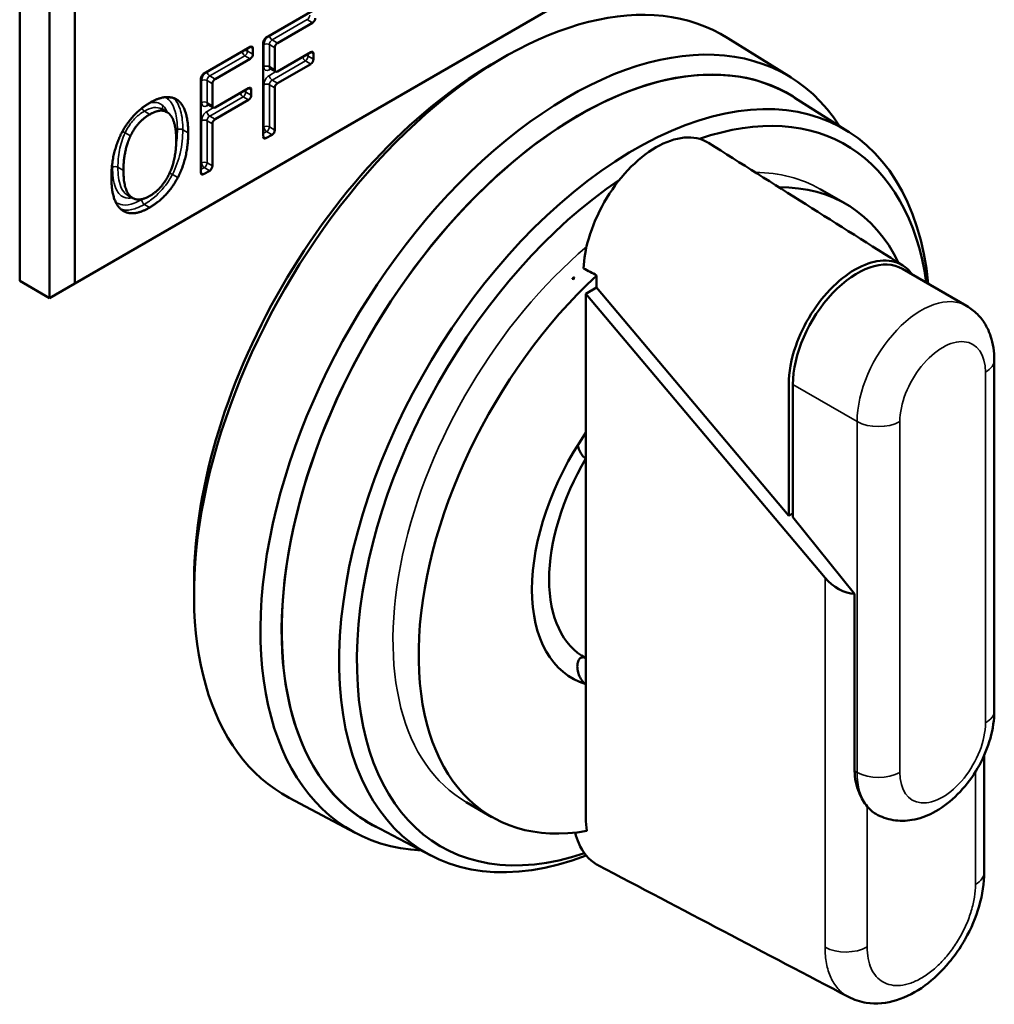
# Model space of a CAD drawing. Header units: inches. Extents: x 0 to 136, y 2 to 86.
# Tile 139 of 144: x 114.65 to 115.92, y 60.91 to 62.19. Entities that reach past the tile are written whole.
import ezdxf

# ---------------------------------------------------------------- set-up
doc = ezdxf.new("R2010")
doc.units = ezdxf.units.IN
doc.header["$LTSCALE"] = 4
doc.header["$MEASUREMENT"] = 0
doc.layers.add('Visible (ANSI)', color=7, linetype='Continuous', lineweight=50)
doc.layers.add('Visible Narrow (ANSI)', color=7, linetype='Continuous', lineweight=35)

msp = doc.modelspace()

# ---------------------------------------------------------------- linework, layer by layer
at = {"layer": 'Visible (ANSI)'}
for p, q in [((115.8792, 62.5205), (114.7191, 61.8507)), ((114.6473, 62.3642), (114.6473, 61.8539)), ((114.686, 62.3419), (114.686, 61.8316)), ((114.7191, 61.8507), (114.7191, 62.3227)), ((114.9678, 62.1702), (115.0284, 62.2051)), ((115.0284, 62.1897), (114.9828, 62.1634)), ((114.9643, 62.0416), (114.9643, 62.164)), ((115.6513, 62.1184), (115.569, 62.1699)), ((114.8867, 62.1233), (114.9473, 62.1583)), ((114.9508, 62.1563), (114.9508, 62.149)), ((114.9793, 62.1573), (114.9793, 62.1286)), ((114.9828, 62.1265), (115.0262, 62.1516)), ((115.0297, 62.1495), (115.0297, 62.1422)), ((114.9473, 62.1428), (114.9017, 62.1165)), ((115.0262, 62.1361), (114.9828, 62.1111)), ((114.9803, 62.1263), (114.9733, 62.1304)), ((114.8831, 61.9947), (114.8831, 62.1172)), ((114.8982, 62.1104), (114.8982, 62.0817)), ((114.9017, 62.0797), (114.9451, 62.1047)), ((114.9486, 62.1027), (114.9486, 62.0954)), ((114.9793, 62.105), (114.9793, 62.0502)), ((114.8531, 62.089), (114.8494, 62.0911)), ((114.9451, 62.0893), (114.9017, 62.0642)), ((115.7259, 62.048), (115.6553, 62.0927)), ((114.839, 62.0736), (114.8319, 62.0776)), ((114.8992, 62.0794), (114.8921, 62.0835)), ((114.8982, 62.0581), (114.8982, 62.0034)), ((114.9758, 62.0441), (114.9678, 62.0395)), ((114.8946, 61.9973), (114.8867, 61.9927)), ((115.7225, 61.9541), (115.6891, 61.9734)), ((114.7943, 61.9618), (114.7872, 61.9659)), ((115.8797, 61.8214), (115.7962, 61.8696)), ((114.6473, 61.8539), (114.686, 61.8316)), ((115.3692, 61.8589), (115.3669, 61.8576)), ((115.3683, 61.856), (115.3669, 61.8576)), ((115.3669, 61.8576), (115.3669, 61.8567)), ((115.3669, 61.8567), (115.3683, 61.856)), ((114.7191, 61.8507), (114.686, 61.8316)), ((115.3841, 61.8372), (115.3981, 61.8452)), ((115.3981, 61.8452), (115.6481, 61.5484)), ((115.6954, 61.4676), (115.3841, 61.8372)), ((115.3841, 61.6564), (115.3841, 61.8372)), ((115.9157, 61.7513), (115.9157, 61.2948)), ((115.6536, 61.7191), (115.6536, 61.5466)), ((115.3841, 61.6226), (115.3841, 61.6564)), ((115.3841, 61.363), (115.3841, 61.6226)), ((115.6481, 61.5484), (115.6536, 61.5516)), ((115.7339, 61.4467), (115.6536, 61.5466)), ((115.7339, 61.2163), (115.7339, 61.4467)), ((115.3841, 61.3292), (115.3841, 61.363)), ((115.9027, 61.0847), (115.9027, 61.2371)), ((115.084, 61.1357), (114.9982, 61.1813)), ((115.2619, 61.1562), (115.2285, 61.1755)), ((115.1822, 61.1063), (115.1082, 61.1452))]:
    msp.add_line(p, q, dxfattribs=at)
for centre, major_axis, ratio, start_param, end_param in [((115.2778, 61.6789), (0.2854, 0.4944), 0.57735, 6.262981, 9.444982), ((115.0284, 62.1938), (0.0025, 0.00433), 0.57735, 3.926991, 5.497787), ((115.3619, 61.6304), (0.2837, 0.4914), 0.57735, 5.996055, 9.711908), ((114.9678, 62.1661), (-0.0025, -0.00433), 0.57735, 3.926991, 5.497787), ((114.9828, 62.1593), (0.0025, 0.00433), 0.57735, 0.785398, 2.356194), ((114.9473, 62.1542), (0.0025, 0.00433), 0.57735, 5.497787, 7.068583), ((114.9473, 62.1469), (0.0025, 0.00433), 0.57735, 3.926991, 5.497787), ((115.3753, 61.6227), (0.2737, 0.4741), 0.57735, 6.231028, 9.476935), ((115.3753, 61.6227), (0.2736, 0.4739), 0.57735, 6.259613, 9.44835), ((115.0262, 62.1475), (0.0025, 0.00433), 0.57735, 5.497787, 7.068583), ((115.2639, 61.687), (-0.2756, -0.4773), 0.57735, 3.909289, 5.515489), ((115.0262, 62.1402), (0.0025, 0.00433), 0.57735, 3.926991, 5.497787), ((115.4476, 61.5809), (0.2719, 0.471), 0.57735, 5.607492, 10.04511), ((114.8867, 62.1192), (-0.0025, -0.00433), 0.57735, 3.926991, 5.497787), ((114.9828, 62.1306), (-0.0025, -0.00433), 0.57735, 5.497787, 7.068583), ((114.9017, 62.1125), (0.0025, 0.00433), 0.57735, 0.785398, 2.356194), ((114.9828, 62.107), (0.0025, 0.00433), 0.57735, 0.785398, 2.356194), ((114.9451, 62.1006), (0.0025, 0.00433), 0.57735, 5.497787, 7.068583), ((114.9451, 62.0934), (0.0025, 0.00433), 0.57735, 3.926991, 5.497787), ((115.4588, 61.5745), (0.2635, 0.4564), 0.57735, 5.648375, 6.870504), ((114.9017, 62.0838), (-0.0025, -0.00433), 0.57735, 5.497787, 7.068583), ((114.9017, 62.0602), (0.0025, 0.00433), 0.57735, 0.785398, 2.356194), ((114.9758, 62.0482), (0.0025, 0.00433), 0.57735, 3.926991, 5.497787), ((114.9678, 62.0436), (-0.0025, -0.00433), 0.57735, 5.497787, 7.068583), ((114.8946, 62.0014), (0.0025, 0.00433), 0.57735, 3.926991, 5.497787), ((114.8867, 61.9968), (-0.0025, -0.00433), 0.57735, 5.497787, 7.068583), ((115.4588, 61.5745), (-0.2635, -0.4564), 0.57735, 4.00982, 6.86187), ((115.4922, 61.5552), (0.2303, 0.3989), 0.57735, 5.907587, 6.613167), ((115.7372, 61.7673), (0.0591, 0.1023), 0.57735, 0, 2.356194), ((115.4922, 61.5552), (-0.2303, -0.3989), 0.57735, 4.219566, 6.734084), ((116.0087, 61.2569), (-0.5875, 0.6853), 0.410754, 0.255768, 0.262955), ((115.4922, 61.5552), (-0.126, -0.2182), 0.57735, 4.578454, 6.41712), ((115.4922, 61.5552), (-0.1102, -0.1909), 0.57735, 4.692594, 6.30298), ((115.7224, 61.4848), (0.0332, -0.0304), 0.697902, 4.527376, 5.578603), ((115.8207, 61.2626), (-0.0591, -0.1023), 0.57735, 6.064048, 6.283185)]:
    msp.add_ellipse(centre, major_axis=major_axis, ratio=ratio, start_param=start_param, end_param=end_param, dxfattribs=at)
for points, knots in [([(114.9733, 62.1304), (114.9731, 62.1305), (114.973, 62.1305), (114.9728, 62.1306), (114.9727, 62.1306), (114.9726, 62.1306), (114.9726, 62.1306), (114.9726, 62.1306)], [3.9269908, 3.9269908, 3.9269908, 3.9269908, 4.0840704, 4.0840704, 4.2411501, 4.2411501, 4.3319005, 4.3319005, 4.3319005, 4.3319005]), ([(114.8398, 62.0909), (114.8398, 62.0909), (114.8398, 62.0909), (114.8402, 62.0915), (114.8406, 62.092), (114.8414, 62.0926), (114.8417, 62.0928), (114.842, 62.0929)], [-0.020012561, -0.020012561, -0.020012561, -0.020012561, -0.019919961, -0.019919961, -0.014883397, -0.014883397, -0.012155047, -0.012155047, -0.012155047, -0.012155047]), ([(114.8921, 62.0835), (114.892, 62.0836), (114.8919, 62.0837), (114.8916, 62.0837), (114.8915, 62.0837), (114.8915, 62.0837), (114.8914, 62.0837), (114.8914, 62.0837)], [3.9269908, 3.9269908, 3.9269908, 3.9269908, 4.0840704, 4.0840704, 4.2411501, 4.2411501, 4.3319005, 4.3319005, 4.3319005, 4.3319005]), ([(115.5439, 62.0334), (115.5436, 62.0336), (115.5346, 62.0392), (115.5131, 62.0436), (115.4755, 62.0306), (115.4379, 62.0002), (115.4063, 61.9571), (115.3866, 61.9111), (115.3816, 61.8824), (115.381, 61.8702)], [0.1179031, 0.1179031, 0.1179031, 0.1179031, 0.1202878, 0.1804318, 0.2405757, 0.3007196, 0.3608635, 0.4210074, 0.4720799, 0.4720799, 0.4720799, 0.4720799]), ([(115.6481, 61.5484), (115.6481, 61.6026), (115.6481, 61.6569), (115.6481, 61.7231), (115.6481, 61.7373), (115.6579, 61.7731), (115.6642, 61.7875), (115.6793, 61.8151), (115.6887, 61.8279), (115.7089, 61.8504), (115.72, 61.8596), (115.7423, 61.8737), (115.7535, 61.8778), (115.7745, 61.8815), (115.7841, 61.8799), (115.7989, 61.8733), (115.8046, 61.8682), (115.8088, 61.8623)], [0.000001, 0.000001, 0.000001, 0.000001, 0.506087, 0.506087, 0.61786, 0.61786, 0.70282, 0.70282, 0.804761, 0.804761, 0.9279, 0.9279, 1.077366, 1.077366, 1.25847, 1.25847, 1.430338, 1.430338, 1.430338, 1.430338]), ([(115.3982, 61.861), (115.3954, 61.8626), (115.3925, 61.8641), (115.3867, 61.8671), (115.3839, 61.8687), (115.381, 61.8702)], [-0.06004043, -0.06004043, -0.06004043, -0.06004043, -0.0300204, -0.0300204, -0.00000101, -0.00000101, -0.00000101, -0.00000101]), ([(115.3982, 61.861), (115.3981, 61.8588), (115.3981, 61.8566), (115.3981, 61.8513), (115.3981, 61.8483), (115.3981, 61.8452)], [0.47177695, 0.47177695, 0.47177695, 0.47177695, 0.48115135, 0.48115135, 0.4944583, 0.4944583, 0.4944583, 0.4944583]), ([(115.9157, 61.7513), (115.9157, 61.7564), (115.9154, 61.7616), (115.9138, 61.7719), (115.9127, 61.777), (115.9092, 61.7872), (115.907, 61.7922), (115.9013, 61.8018), (115.8978, 61.8064), (115.8896, 61.8147), (115.8849, 61.8184), (115.8797, 61.8214)], [6.2831853, 6.2831853, 6.2831853, 6.2831853, 6.4402649, 6.4402649, 6.5973446, 6.5973446, 6.7544242, 6.7544242, 6.9115038, 6.9115038, 7.0685835, 7.0685835, 7.0685835, 7.0685835]), ([(115.3737, 61.6403), (115.3738, 61.6397), (115.3739, 61.6391), (115.3746, 61.6363), (115.3756, 61.6336), (115.3777, 61.6295), (115.379, 61.6274), (115.3815, 61.6246), (115.3829, 61.6233), (115.3841, 61.6226)], [-0.19088616, -0.19088616, -0.19088616, -0.19088616, -0.1861048, -0.1861048, -0.16702307, -0.16702307, -0.1510974, -0.1510974, -0.13771997, -0.13771997, -0.13771997, -0.13771997]), ([(115.3836, 61.3633), (115.3825, 61.3638), (115.3813, 61.3641), (115.379, 61.3641), (115.3777, 61.3636), (115.3756, 61.3619), (115.3746, 61.3603), (115.3734, 61.3569), (115.373, 61.3544), (115.373, 61.3499), (115.3734, 61.347), (115.3746, 61.3424), (115.3756, 61.3398), (115.3776, 61.3359), (115.379, 61.3339), (115.3814, 61.3312), (115.3829, 61.3299), (115.3841, 61.3292)], [-0.135788, -0.135788, -0.135788, -0.135788, -0.1243367, -0.1243367, -0.1084111, -0.1084111, -0.0893293, -0.0893293, -0.0679736, -0.0679736, -0.0471084, -0.0471084, -0.0291142, -0.0291142, -0.0136805, -0.0136805, 0, 0, 0, 0]), ([(115.3841, 61.3292), (115.3841, 61.2715), (115.3841, 61.2135), (115.3841, 61.1494), (115.3845, 61.1436), (115.3853, 61.1382)], [0.31751174, 0.31751174, 0.31751174, 0.31751174, 0.40483348, 0.40483348, 0.41368517, 0.41368517, 0.41368517, 0.41368517]), ([(115.7616, 61.1604), (115.7686, 61.1563), (115.7763, 61.1537), (115.7924, 61.151), (115.8007, 61.1512), (115.8183, 61.1541), (115.8274, 61.1574), (115.8464, 61.1672), (115.8559, 61.1743), (115.8738, 61.1912), (115.8819, 61.2011), (115.8959, 61.2223), (115.9017, 61.2337), (115.9106, 61.2572), (115.9137, 61.2694), (115.9155, 61.286), (115.9157, 61.2904), (115.9157, 61.2948)], [3.926991, 3.926991, 3.926991, 3.926991, 4.139255, 4.139255, 4.370859, 4.370859, 4.66011, 4.66011, 5.020701, 5.020701, 5.399928, 5.399928, 5.773602, 5.773602, 6.149558, 6.149558, 6.283185, 6.283185, 6.283185, 6.283185]), ([(115.7339, 61.2163), (115.7339, 61.2067), (115.736, 61.1968), (115.7426, 61.181), (115.7465, 61.1748), (115.7502, 61.1702)], [0.3466296, 0.3466296, 0.3466296, 0.3466296, 0.4359606, 0.4359606, 0.5090236, 0.5090236, 0.5090236, 0.5090236]), ([(115.3702, 61.136), (115.3714, 61.1311), (115.3773, 61.1135), (115.3886, 61.0999), (115.3996, 61.0938), (115.4004, 61.0933)], [0.42007022, 0.42007022, 0.42007022, 0.42007022, 0.42862511, 0.45241674, 0.45432792, 0.45432792, 0.45432792, 0.45432792]), ([(115.9027, 61.0847), (115.9027, 61.0704), (115.9003, 61.0553), (115.8918, 61.0258), (115.8855, 61.011), (115.8773, 60.9965), (115.8768, 60.9956), (115.8749, 60.9924), (115.8735, 60.99), (115.8674, 60.9805), (115.8624, 60.9737), (115.8476, 60.9556), (115.8367, 60.9452), (115.8138, 60.9285), (115.8013, 60.9219), (115.7758, 60.914), (115.7621, 60.9126), (115.7411, 60.9159), (115.7331, 60.9184), (115.7258, 60.9222)], [0, 0, 0, 0, 0.1221818, 0.1221818, 0.2422703, 0.2422703, 0.2494009, 0.2494009, 0.2708013, 0.2708013, 0.3352307, 0.3352307, 0.4521683, 0.4521683, 0.5703538, 0.5703538, 0.689643, 0.689643, 0.7640485, 0.7640485, 0.7640485, 0.7640485])]:
    msp.add_open_spline(points, degree=3, knots=knots, dxfattribs=at)
for points, degree in [([(114.7802, 62.0469), (114.7868, 62.0594), (114.8052, 62.079), (114.8166, 62.0856)], 2), ([(114.8166, 62.0856), (114.8281, 62.0923), (114.8466, 62.0936), (114.8531, 62.089)], 2), ([(114.8531, 62.089), (114.8595, 62.084), (114.8666, 62.0627), (114.8666, 62.0464)], 2), ([(114.8417, 62.0715), (114.8372, 62.0757), (114.8246, 62.0752), (114.8167, 62.0706)], 2), ([(114.8167, 62.0706), (114.8085, 62.0659), (114.7962, 62.0522), (114.7915, 62.0426)], 2), ([(114.851, 62.0374), (114.851, 62.0503), (114.8461, 62.0675), (114.8417, 62.0715)], 2), ([(114.7666, 61.9887), (114.7666, 62.0051), (114.7737, 62.0341), (114.7802, 62.0469)], 2), ([(114.8666, 62.0464), (114.8666, 62.0305), (114.8597, 62.0008), (114.8531, 61.9883)], 2), ([(114.7915, 62.0426), (114.7871, 62.0333), (114.7823, 62.0104), (114.7823, 61.9977)], 2), ([(114.8167, 61.9645), (114.8323, 61.9736), (114.851, 62.0116), (114.851, 62.0374)], 2), ([(115.5439, 62.0334), (115.6282, 61.9802), (115.7125, 61.927), (115.7968, 61.8738)], 3), ([(114.7823, 61.9977), (114.7823, 61.972), (114.801, 61.9555), (114.8167, 61.9645)], 2), ([(114.7801, 61.9462), (114.7736, 61.9511), (114.7666, 61.9726), (114.7666, 61.9887)], 2), ([(114.8531, 61.9883), (114.8461, 61.9752), (114.8277, 61.9559), (114.8166, 61.9494)], 2), ([(114.8166, 61.9494), (114.8051, 61.9428), (114.7868, 61.9412), (114.7801, 61.9462)], 2), ([(115.7258, 60.9223), (115.6174, 60.9793), (115.5089, 61.0363), (115.4004, 61.0933)], 3), ([(115.7258, 60.9223), (115.7258, 60.9223), (115.7258, 60.9222), (115.7258, 60.9222)], 3)]:
    msp.add_open_spline(points, degree=degree, dxfattribs=at)
at = {"layer": 'Visible Narrow (ANSI)'}
for p, q in [((114.9758, 62.1675), (115.0213, 62.1938)), ((115.0213, 62.1938), (115.0284, 62.1897)), ((114.9652, 62.1613), (114.9652, 62.1327)), ((114.9722, 62.1327), (114.9722, 62.1613)), ((114.9722, 62.1613), (114.9793, 62.1573)), ((114.9828, 62.1634), (114.9758, 62.1675)), ((114.9437, 62.153), (114.9437, 62.1563)), ((114.9508, 62.149), (114.9437, 62.153)), ((114.9473, 62.1583), (114.9508, 62.1563)), ((115.0227, 62.1463), (115.0227, 62.1495)), ((115.0262, 62.1516), (115.0297, 62.1495)), ((114.8946, 62.1206), (114.9402, 62.1469)), ((114.9402, 62.1469), (114.9473, 62.1428)), ((114.9758, 62.1152), (115.0191, 62.1402)), ((115.0191, 62.1402), (115.0262, 62.1361)), ((115.0297, 62.1422), (115.0227, 62.1463)), ((114.9793, 62.1286), (114.9722, 62.1327)), ((114.9722, 62.1286), (114.9743, 62.1298)), ((114.9807, 62.1262), (114.9722, 62.1213)), ((114.884, 62.1145), (114.884, 62.0858)), ((114.8911, 62.0858), (114.8911, 62.1145)), ((114.8911, 62.1145), (114.8982, 62.1104)), ((114.9017, 62.1165), (114.8946, 62.1206)), ((114.9828, 62.1111), (114.9758, 62.1152)), ((114.9415, 62.0995), (114.9415, 62.1027)), ((114.9486, 62.0954), (114.9415, 62.0995)), ((114.9451, 62.1047), (114.9486, 62.1027)), ((114.9652, 62.109), (114.9652, 62.0543)), ((114.9722, 62.0543), (114.9722, 62.109)), ((114.9722, 62.109), (114.9793, 62.105)), ((114.8982, 62.0817), (114.8911, 62.0858)), ((114.8946, 62.0683), (114.938, 62.0934)), ((114.938, 62.0934), (114.9451, 62.0893)), ((114.8167, 62.0706), (114.8096, 62.0747)), ((114.8911, 62.0817), (114.8932, 62.0829)), ((114.8995, 62.0793), (114.8911, 62.0744)), ((114.884, 62.0622), (114.884, 62.0075)), ((114.8911, 62.0075), (114.8911, 62.0622)), ((114.8911, 62.0622), (114.8982, 62.0581)), ((114.9017, 62.0642), (114.8946, 62.0683)), ((114.7915, 62.0426), (114.7845, 62.0466)), ((114.8666, 62.0464), (114.8596, 62.0505)), ((114.9652, 62.0543), (114.9643, 62.0538)), ((114.9643, 62.0456), (114.9687, 62.0482)), ((114.9687, 62.0482), (114.9758, 62.0441)), ((114.9793, 62.0502), (114.9722, 62.0543)), ((114.9678, 62.0395), (114.9643, 62.0416)), ((114.7823, 61.9977), (114.7752, 62.0018)), ((114.884, 62.0075), (114.8831, 62.007)), ((114.8831, 61.9988), (114.8876, 62.0014)), ((114.8876, 62.0014), (114.8946, 61.9973)), ((114.8982, 62.0034), (114.8911, 62.0075)), ((114.8531, 61.9883), (114.846, 61.9924)), ((114.8867, 61.9927), (114.8831, 61.9947)), ((114.8166, 61.9494), (114.8095, 61.9535)), ((115.9042, 61.2787), (115.9042, 61.7352)), ((115.6536, 61.7191), (115.7372, 61.6709)), ((115.7372, 61.6709), (115.7372, 61.2144)), ((115.7928, 61.6709), (115.7928, 61.2144)), ((115.6954, 61.4676), (115.6954, 60.9868)), ((115.7372, 61.2144), (115.7339, 61.2163)), ((115.8912, 61.0687), (115.8912, 61.2152)), ((115.7502, 61.1702), (115.7502, 60.9873))]:
    msp.add_line(p, q, dxfattribs=at)
for centre, major_axis, start_param, end_param in [((115.0213, 62.1978), (0.0025, 0.00433), 3.926991, 5.497787), ((114.9722, 62.1654), (-0.005, -0.00866), 4.393751, 5.497787), ((114.9687, 62.1593), (-0.005, 0), 3.926991, 5.497787), ((114.9758, 62.1634), (0.0025, 0.00433), 0.785398, 2.356194), ((114.9758, 62.1715), (-0.0025, 0.00433), 0.981436, 2.356194), ((114.9402, 62.151), (-0.0025, 0.00433), 0.981436, 2.356194), ((114.9402, 62.151), (0.005, 0), 0.785398, 1.68981), ((114.9402, 62.151), (0.0025, 0.00433), 3.926991, 5.497787), ((115.0191, 62.1443), (-0.0025, 0.00433), 0.981436, 2.356194), ((115.0191, 62.1443), (0.005, 0), 0.785398, 1.68981), ((115.0191, 62.1443), (0.0025, 0.00433), 3.926991, 5.497787), ((114.8911, 62.1186), (-0.005, -0.00866), 4.393751, 5.497787), ((114.8946, 62.1247), (-0.0025, 0.00433), 0.981436, 2.356194), ((114.9687, 62.1306), (-0.005, 0), 3.926991, 5.497787), ((114.9722, 62.1367), (-0.005, -0.00866), 5.497787, 7.068583), ((114.9758, 62.1347), (-0.0025, -0.00433), 5.497787, 6.283185), ((114.9758, 62.1265), (-0.0025, 0.00433), 0.180231, 0.785398), ((114.8876, 62.1125), (-0.005, 0), 3.926991, 5.497787), ((114.8946, 62.1165), (0.0025, 0.00433), 0.785398, 2.356194), ((114.9722, 62.1131), (-0.005, -0.00866), 3.926991, 5.497787), ((114.9687, 62.107), (-0.005, 0), 3.926991, 5.497787), ((114.9758, 62.1192), (-0.0025, 0.00433), 0.785398, 2.356194), ((114.9758, 62.1111), (0.0025, 0.00433), 0.785398, 2.356194), ((114.938, 62.0974), (-0.0025, 0.00433), 0.981436, 2.356194), ((114.938, 62.0974), (0.005, 0), 0.785398, 1.68981), ((114.938, 62.0974), (0.0025, 0.00433), 3.926991, 5.497787), ((114.8876, 62.0838), (-0.005, 0), 3.926991, 5.497787), ((114.8911, 62.0899), (-0.005, -0.00866), 5.497787, 7.068583), ((114.8946, 62.0879), (-0.0025, -0.00433), 5.497787, 6.283185), ((114.8096, 62.0788), (0.0025, -0.00433), 4.394085, 5.497787), ((114.8911, 62.0663), (-0.005, -0.00866), 3.926991, 5.497787), ((114.8946, 62.0797), (-0.0025, 0.00433), 0.180231, 0.785398), ((114.8946, 62.0724), (-0.0025, 0.00433), 0.785398, 2.356194), ((114.8876, 62.0602), (-0.005, 0), 3.926991, 5.497787), ((114.8946, 62.0642), (0.0025, 0.00433), 0.785398, 2.356194), ((114.856, 62.0485), (0.005, 0), 0.785398, 2.356194), ((114.9687, 62.0523), (0.005, 0), 0.785398, 2.356194), ((114.9687, 62.0523), (-0.0025, 0.00433), 0.785398, 2.356194), ((114.9687, 62.0523), (0.0025, 0.00433), 3.926991, 5.497787), ((114.8876, 62.0054), (0.005, 0), 0.785398, 2.356194), ((114.7717, 61.9998), (0.005, 0), 0.785398, 2.356194), ((114.8876, 62.0054), (-0.0025, 0.00433), 0.785398, 2.356194), ((114.8876, 62.0054), (0.0025, 0.00433), 3.926991, 5.497787), ((115.4588, 61.5745), (0.2303, 0.3989), 0, 0.320272), ((114.8095, 61.9576), (0.0025, -0.00433), 3.926991, 5.497787), ((115.4588, 61.5745), (-0.2303, -0.3989), 4.155551, 6.283185), ((115.8207, 61.7191), (0.0591, 0.1023), 0, 2.356194), ((115.8485, 61.703), (0.0394, 0.0682), 5.497787, 8.63938), ((115.8764, 61.7513), (0.0394, 0), 5.497787, 6.283185), ((115.765, 61.687), (0.0394, 0), 3.926991, 5.497787), ((115.8764, 61.2948), (0.0394, 0), 5.497787, 6.283185), ((115.8485, 61.2466), (-0.0394, -0.0682), 5.497787, 8.63938), ((115.765, 61.2305), (0.0394, 0), 3.926991, 5.497787), ((115.8207, 61.2626), (-0.0591, -0.1023), 5.497787, 6.064048), ((115.8633, 61.0847), (0.0394, 0), 5.497787, 6.283185), ((115.7224, 61.0034), (-0.0394, 0), 0.817645, 2.356194)]:
    msp.add_ellipse(centre, major_axis=major_axis, ratio=0.57735, start_param=start_param, end_param=end_param, dxfattribs=at)
for points, knots in [([(114.8339, 62.0817), (114.8302, 62.0851), (114.8253, 62.0867), (114.8184, 62.0858), (114.817, 62.0855), (114.8157, 62.0851)], [-0.11410015, -0.11410015, -0.11410015, -0.11410015, -0.0494806, -0.0494806, -0.0346411, -0.0346411, -0.0346411, -0.0346411]), ([(114.8398, 62.0909), (114.8445, 62.0872), (114.8478, 62.0811), (114.8518, 62.0671), (114.8525, 62.059), (114.8525, 62.0505)], [-0.1576988, -0.1576988, -0.1576988, -0.1576988, -0.078908, -0.078908, 0, 0, 0, 0]), ([(114.8596, 62.0505), (114.8596, 62.0592), (114.8588, 62.0678), (114.8548, 62.0819), (114.8518, 62.0878), (114.8474, 62.0919)], [0, 0, 0, 0, 0.078908, 0.078908, 0.1504674, 0.1504674, 0.1504674, 0.1504674]), ([(114.7845, 62.0466), (114.7865, 62.0509), (114.7889, 62.0549), (114.7947, 62.0629), (114.7983, 62.0666), (114.8046, 62.0716), (114.8071, 62.0733), (114.8096, 62.0747)], [0, 0, 0, 0, 0.0392094, 0.0392094, 0.0855742, 0.0855742, 0.1145522, 0.1145522, 0.1145522, 0.1145522]), ([(114.8096, 62.0747), (114.8138, 62.0771), (114.8181, 62.0788), (114.8256, 62.0799), (114.829, 62.0792), (114.8319, 62.0776)], [0, 0, 0, 0, 0.0494806, 0.0494806, 0.09747559, 0.09747559, 0.09747559, 0.09747559]), ([(114.8339, 62.0817), (114.8335, 62.0812), (114.8333, 62.0806), (114.8329, 62.0794), (114.8329, 62.0788), (114.833, 62.0777), (114.8332, 62.0772), (114.8335, 62.0767)], [0, 0, 0, 0, 0.25, 0.25, 0.5, 0.5, 0.7435245, 0.7435245, 0.7435245, 0.7435245]), ([(114.7752, 62.0018), (114.7752, 62.0089), (114.7758, 62.0164), (114.7786, 62.0315), (114.781, 62.0394), (114.7845, 62.0466)], [0, 0, 0, 0, 0.0686372, 0.0686372, 0.1372744, 0.1372744, 0.1372744, 0.1372744]), ([(114.7845, 62.0466), (114.784, 62.0469), (114.7835, 62.0472), (114.7823, 62.0478), (114.7817, 62.0481), (114.7811, 62.0484), (114.781, 62.0484), (114.781, 62.0484)], [0, 0, 0, 0, 0.25, 0.25, 0.5, 0.5, 0.5229827, 0.5229827, 0.5229827, 0.5229827]), ([(114.846, 61.9924), (114.8507, 62.0014), (114.854, 62.0109), (114.8561, 62.0198), (114.8586, 62.0306), (114.8596, 62.0409), (114.8596, 62.0505)], [0, 0, 0, 0, 0.0710032, 0.0710032, 0.0710032, 0.1574548, 0.1574548, 0.1574548, 0.1574548]), ([(114.7681, 62.0018), (114.7681, 61.9971), (114.7684, 61.9924), (114.7695, 61.9833), (114.7705, 61.979), (114.7743, 61.9694), (114.778, 61.9648), (114.7863, 61.9613), (114.7902, 61.9611), (114.7943, 61.9619)], [-0.2513063, -0.2513063, -0.2513063, -0.2513063, -0.2069217, -0.2069217, -0.1605576, -0.1605576, -0.0894826, -0.0894826, -0.0428933, -0.0428933, -0.0428933, -0.0428933]), ([(114.7872, 61.9659), (114.7835, 61.968), (114.7807, 61.9718), (114.7775, 61.98), (114.7766, 61.9841), (114.7754, 61.9927), (114.7752, 61.9972), (114.7752, 62.0018)], [0.098314, 0.098314, 0.098314, 0.098314, 0.1605576, 0.1605576, 0.2069217, 0.2069217, 0.2513063, 0.2513063, 0.2513063, 0.2513063]), ([(114.8095, 61.9535), (114.8138, 61.956), (114.8183, 61.9591), (114.8295, 61.9687), (114.8362, 61.9763), (114.8432, 61.9873), (114.8446, 61.9898), (114.846, 61.9924)], [0, 0, 0, 0, 0.0441698, 0.0441698, 0.1148415, 0.1148415, 0.1353716, 0.1353716, 0.1353716, 0.1353716]), ([(114.846, 61.9924), (114.8455, 61.9927), (114.845, 61.9929), (114.8439, 61.9936), (114.8433, 61.9939), (114.8426, 61.9942), (114.8425, 61.9943), (114.8425, 61.9943)], [0, 0, 0, 0, 0.25, 0.25, 0.5, 0.5, 0.538642, 0.538642, 0.538642, 0.538642]), ([(114.806, 61.9597), (114.8027, 61.9578), (114.7994, 61.9562), (114.791, 61.953), (114.786, 61.9522), (114.778, 61.9532), (114.7749, 61.9545), (114.7722, 61.9565)], [-0.1353062, -0.1353062, -0.1353062, -0.1353062, -0.1001219, -0.1001219, -0.043827, -0.043827, -0.0002564, -0.0002564, -0.0002564, -0.0002564]), ([(114.7788, 61.9472), (114.7802, 61.9467), (114.7817, 61.9464), (114.7881, 61.9456), (114.7935, 61.9465), (114.8025, 61.9498), (114.8061, 61.9515), (114.8095, 61.9535)], [0.0264977, 0.0264977, 0.0264977, 0.0264977, 0.043827, 0.043827, 0.1001219, 0.1001219, 0.1353062, 0.1353062, 0.1353062, 0.1353062]), ([(115.8912, 61.0687), (115.8912, 61.0633), (115.8907, 61.0576), (115.8889, 61.0462), (115.8876, 61.0403), (115.884, 61.0284), (115.8818, 61.0224), (115.8767, 61.0106), (115.8738, 61.0048), (115.8672, 60.9934), (115.8636, 60.988), (115.856, 60.9777), (115.8519, 60.9728), (115.8433, 60.9638), (115.8389, 60.9597), (115.8299, 60.9524), (115.8252, 60.9492), (115.816, 60.9439), (115.8115, 60.9418), (115.8024, 60.9386), (115.7979, 60.9376), (115.7894, 60.9368), (115.7853, 60.937), (115.7776, 60.9385), (115.7741, 60.9398), (115.7676, 60.9435), (115.7646, 60.946), (115.7595, 60.9519), (115.7573, 60.9553), (115.7538, 60.9631), (115.7525, 60.9675), (115.7507, 60.9769), (115.7502, 60.9819), (115.7502, 60.9873)], [-0.007915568, -0.007915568, -0.007915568, -0.007915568, -0.007420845, -0.007420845, -0.006926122, -0.006926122, -0.006431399, -0.006431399, -0.005936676, -0.005936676, -0.005441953, -0.005441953, -0.00494723, -0.00494723, -0.004452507, -0.004452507, -0.003957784, -0.003957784, -0.003463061, -0.003463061, -0.002968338, -0.002968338, -0.002473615, -0.002473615, -0.001978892, -0.001978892, -0.001484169, -0.001484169, -0.000989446, -0.000989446, -0.000494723, -0.000494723, 0, 0, 0, 0]), ([(115.6954, 60.9868), (115.6954, 60.9792), (115.6961, 60.9723), (115.6986, 60.9592), (115.7004, 60.9531), (115.7054, 60.9422), (115.7084, 60.9374), (115.7155, 60.9292), (115.7197, 60.9258), (115.7248, 60.9228), (115.7253, 60.9225), (115.7258, 60.9223)], [0, 0, 0, 0, 0.000494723, 0.000494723, 0.000989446, 0.000989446, 0.001484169, 0.001484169, 0.001978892, 0.001978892, 0.002035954, 0.002035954, 0.002035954, 0.002035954])]:
    msp.add_open_spline(points, degree=3, knots=knots, dxfattribs=at)
for points in [[(114.8364, 62.0929), (114.8376, 62.0923), (114.8387, 62.0917), (114.8398, 62.0909)], [(114.8396, 62.0732), (114.8381, 62.0766), (114.8363, 62.0796), (114.8339, 62.0817)], [(114.8525, 62.0505), (114.8525, 62.0435), (114.852, 62.0361), (114.8507, 62.0285)], [(114.7685, 62.0117), (114.7683, 62.0084), (114.7681, 62.005), (114.7681, 62.0018)], [(114.8075, 61.9606), (114.807, 61.9603), (114.8065, 61.96), (114.806, 61.9597)]]:
    msp.add_open_spline(points, degree=3, dxfattribs=at)

doc.saveas('drawing.dxf')
